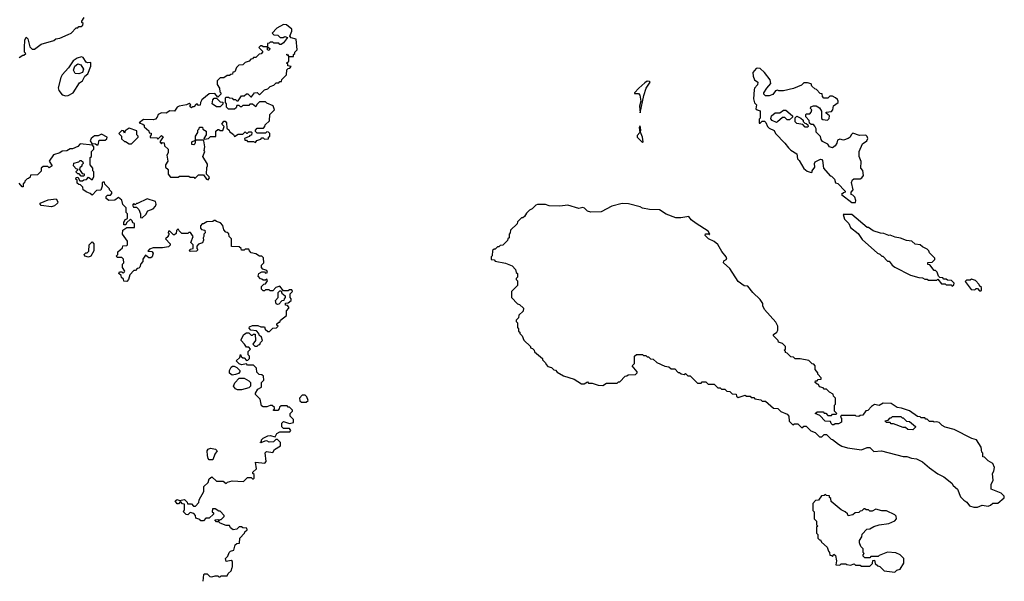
# Model space of a CAD drawing. Extents: x 2640764 to 2777785, y 718840 to 815082.
# Tile 136 of 148: x 2732530 to 2740760, y 800094 to 804787. Entities that reach past the tile are written whole.
import ezdxf

# ---------------------------------------------------------------- set-up
doc = ezdxf.new("R2010")
doc.units = 0

msp = doc.modelspace()

# ---------------------------------------------------------------- linework, layer by layer
at = {"layer": '0CON10XD'}
for points in [[(2732525, 804470), (2732555, 804490), (2732565, 804490), (2732580, 804505), (2732570, 804515), (2732570, 804555), (2732573.6, 804616.4), (2732585, 804640), (2732597, 804627), (2732615, 804560), (2732635, 804540), (2732655, 804540), (2732708.3, 804581.7), (2732815, 804612.5), (2732833, 804627), (2732865, 804632.5), (2732935, 804662.5), (2732960, 804675), (2733001.7, 804718.3), (2733015, 804720), (2733025, 804730), (2733045, 804730), (2733058.3, 804741.7), (2733060, 804755), (2733050, 804765), (2733050, 804775), (2733070, 804805)], [(2734105, 803450), (2734116, 803465), (2734113.3, 803475), (2734092.5, 803495), (2734093, 803553), (2734100, 803565), (2734099.3, 803579.3), (2734061.2, 803645), (2734077.5, 803685), (2734072.5, 803695), (2734077.5, 803725), (2734070, 803775), (2734065, 803780), (2734000, 803780), (2733995, 803750), (2733985, 803740), (2733970, 803745), (2733970, 803765), (2734000, 803780), (2734000, 803815), (2734020, 803845), (2734020, 803865), (2734030, 803875), (2734031.7, 803888.3), (2734058.3, 803888.3), (2734061.7, 803871.7), (2734090, 803855), (2734090, 803825), (2734070, 803795), (2734075, 803790), (2734107, 803793), (2734125, 803810), (2734168.3, 803811.7), (2734170, 803855), (2734185, 803870), (2734195, 803870), (2734205, 803860), (2734228.3, 803861.7), (2734240, 803895), (2734220, 803915), (2734235, 803940), (2734248.3, 803938.3), (2734260, 803925), (2734261.7, 803881.7), (2734280, 803865), (2734283.6, 803853.6), (2734318.3, 803828.3), (2734325, 803810), (2734355, 803830), (2734395, 803830), (2734415, 803850), (2734425, 803840), (2734435, 803840), (2734445, 803850), (2734465, 803850), (2734470, 803845), (2734468.3, 803821.7), (2734455, 803820), (2734448.3, 803811.7), (2734410, 803795), (2734411.7, 803781.7), (2734425, 803780), (2734435, 803770), (2734485, 803770), (2734500, 803760), (2734511.7, 803778.3), (2734545, 803790), (2734555, 803800), (2734565, 803800), (2734575, 803790), (2734608.3, 803791.7), (2734610, 803805), (2734620, 803815), (2734620, 803835), (2734608.3, 803848.3), (2734595, 803850), (2734585, 803840), (2734515, 803840), (2734501.7, 803851.7), (2734500, 803865), (2734515, 803880), (2734568.3, 803881.7), (2734580, 803895), (2734581.7, 803908.3), (2734618.3, 803941.7), (2734620, 803995), (2734660, 804035), (2734648.3, 804068.3), (2734595, 804090), (2734585, 804100), (2734535, 804100), (2734511.7, 804078.3), (2734505, 804060), (2734475, 804080), (2734455, 804080), (2734445, 804070), (2734395, 804070), (2734385, 804060), (2734375, 804060), (2734365, 804070), (2734345, 804070), (2734338.3, 804051.7), (2734325, 804040), (2734275, 804040), (2734260, 804055), (2734260, 804085), (2734250, 804095), (2734250, 804135), (2734255, 804140), (2734275, 804140), (2734283, 804133), (2734305, 804130), (2734315, 804120), (2734335, 804120), (2734345, 804110), (2734355, 804110), (2734385, 804150), (2734405, 804150), (2734425, 804167.5), (2734437, 804167), (2734461.7, 804141.7), (2734468.3, 804141.7), (2734493, 804177), (2734515, 804180), (2734535, 804160), (2734575, 804200), (2734605, 804210), (2734625, 804230), (2734655, 804240), (2734675, 804260), (2734695, 804260), (2734705, 804270), (2734718.3, 804271.7), (2734721.7, 804288.3), (2734760, 804325), (2734761.7, 804368.3), (2734775, 804380), (2734788.3, 804381.7), (2734800, 804395), (2734771.7, 804401.7), (2734770, 804415), (2734760, 804425), (2734780, 804440), (2734780, 804480), (2734760, 804495), (2734768.3, 804498.3), (2734780, 804480), (2734820, 804480), (2734820, 804495), (2734830, 804505), (2734830, 804515), (2734850, 804535), (2734840, 804625), (2734800, 804635), (2734788.3, 804648.3), (2734805, 804690), (2734805, 804707.5), (2734760, 804745), (2734735, 804747.5), (2734680, 804715), (2734640, 804675), (2734655, 804660), (2734688.3, 804658.3), (2734708.3, 804638.3), (2734731.7, 804638.3), (2734745, 804647.5), (2734768.3, 804638.3), (2734736.4, 804593.6), (2734715, 804580), (2734705, 804580), (2734695, 804590), (2734655, 804590), (2734645, 804600), (2734625, 804600), (2734615, 804590), (2734601.7, 804588.3), (2734600, 804560), (2734620, 804545), (2734615, 804530), (2734600, 804535), (2734600, 804560), (2734565, 804560), (2734555, 804570), (2734541.7, 804568.3), (2734530, 804555), (2734560, 804525), (2734560, 804515), (2734548.3, 804501.7), (2734531.7, 804498.3), (2734505, 804470), (2734485, 804470), (2734475, 804460), (2734461.7, 804458.3), (2734448.3, 804441.7), (2734415, 804430), (2734395, 804410), (2734361.7, 804408.3), (2734341.7, 804388.3), (2734328.3, 804351.7), (2734311.7, 804348.3), (2734308.3, 804331.7), (2734295, 804330), (2734285, 804320), (2734265, 804320), (2734235, 804300), (2734205, 804300), (2734180, 804275), (2734180, 804245), (2734200, 804215), (2734203, 804183), (2734210, 804175), (2734210, 804165), (2734185, 804140), (2734161.7, 804171.7), (2734115, 804166.7), (2734053.6, 804116.4), (2734040, 804095), (2734038.3, 804071.7), (2734025, 804070), (2734015, 804080), (2734005, 804080), (2733985, 804060), (2733975, 804060), (2733965, 804050), (2733955, 804060), (2733953, 804067), (2733960, 804075), (2733946.7, 804086.7), (2733924.1, 804075.9), (2733864.2, 804065.8), (2733846.7, 804055), (2733825, 804022.5), (2733785, 804026.7), (2733753, 804007), (2733715, 804010), (2733686.7, 803995), (2733678.3, 803971.7), (2733663.9, 803956.1), (2733645, 803951.2), (2733565, 803952.5), (2733530, 803925), (2733560, 803915), (2733570, 803905), (2733571.7, 803891.7), (2733608.3, 803858.3), (2733611.7, 803841.7), (2733628.3, 803838.3), (2733630, 803825), (2733620, 803815), (2733621.7, 803801.7), (2733675, 803800), (2733685, 803790), (2733715, 803820), (2733728.3, 803808.3), (2733700, 803765), (2733715, 803750), (2733725, 803760), (2733738.3, 803758.3), (2733741.7, 803731.7), (2733770, 803705), (2733770, 803675), (2733760, 803655), (2733767.5, 803605), (2733750, 803575), (2733750, 803555), (2733770, 803535), (2733770, 803495), (2733791.7, 803471.7), (2733855, 803470), (2733865, 803480), (2733945, 803480), (2733955, 803470), (2733985, 803470), (2733995, 803460), (2734025, 803490), (2734065, 803490), (2734092.5, 803455), (2734105, 803450)], [(2732915, 804150), (2732935, 804153.8), (2732976.7, 804175), (2733030.7, 804259.3), (2733056, 804275), (2733075, 804313.8), (2733099.2, 804335), (2733125, 804400), (2733125, 804430), (2733097, 804427), (2733085, 804432.5), (2733060, 804470), (2733046.7, 804476.7), (2733010, 804465), (2732977, 804443), (2732937.5, 804385), (2732884.2, 804325.8), (2732873.8, 804305), (2732852.3, 804217.7), (2732856.2, 804195), (2732885, 804158.8), (2732915, 804150)], [(2733025, 804334.2), (2732995, 804336.2), (2732980, 804365), (2732991.2, 804398.8), (2733015, 804418.8), (2733040.8, 804410.8), (2733064, 804375), (2733054, 804345), (2733025, 804334.2)], [(2739515, 803260), (2739520, 803275), (2739510, 803305), (2739495, 803320), (2739480, 803325), (2739480, 803345), (2739497.5, 803365), (2739482.5, 803427.5), (2739491.7, 803448.3), (2739503, 803457), (2739555, 803457.5), (2739570, 803465), (2739582.5, 803485), (2739577, 803527), (2739560, 803545), (2739563, 803603), (2739547.5, 803645), (2739547.5, 803685), (2739575, 803750), (2739610, 803775), (2739620, 803795), (2739615, 803810), (2739601.7, 803821.7), (2739548.3, 803818.3), (2739495, 803840), (2739480, 803825), (2739472.5, 803805), (2739456, 803794), (2739415, 803780), (2739385, 803787.5), (2739365, 803780), (2739360, 803755), (2739345, 803732.5), (2739325, 803717.5), (2739300, 803725), (2739286.1, 803746.1), (2739240, 803770), (2739230, 803785), (2739225, 803810), (2739188.3, 803848.3), (2739187.5, 803875), (2739177, 803897), (2739165, 803910), (2739145, 803910), (2739131.7, 803921.7), (2739130, 803945), (2739100, 803975), (2739100, 803995), (2739105, 804000), (2739135, 804000), (2739147, 804013), (2739150, 804035), (2739140, 804045), (2739141.7, 804058.3), (2739165, 804067.5), (2739187, 804067), (2739215, 804050), (2739231.7, 804021.7), (2739231.7, 803961.7), (2739243, 803953), (2739281.7, 803948.3), (2739295, 803960), (2739297.5, 803985), (2739270, 804005), (2739270, 804015), (2739315, 804020), (2739327.5, 804035), (2739333, 804067), (2739370, 804095), (2739370, 804105), (2739365, 804120), (2739350, 804135), (2739325, 804147.5), (2739302.5, 804147.5), (2739285, 804130), (2739251.7, 804131.7), (2739240, 804145), (2739238.3, 804168.3), (2739221.7, 804171.7), (2739190, 804205), (2739175, 804210), (2739151.7, 804231.7), (2739145, 804250), (2739115, 804260), (2739085, 804260), (2739065, 804240), (2738997, 804213), (2738915, 804193.3), (2738875, 804192.5), (2738865, 804197.5), (2738848.3, 804191.7), (2738825, 804162.5), (2738795, 804150), (2738765, 804150), (2738750, 804165), (2738750, 804175), (2738773.9, 804216.1), (2738807.5, 804255), (2738802.5, 804285), (2738755, 804346.7), (2738718.3, 804378.3), (2738695, 804382.5), (2738685, 804380), (2738657.5, 804345), (2738660, 804315), (2738672.5, 804285), (2738700, 804265), (2738696.7, 804243.3), (2738672.5, 804215), (2738668.3, 804201.7), (2738663.3, 804125), (2738673, 804093), (2738687.5, 804075), (2738683, 804043), (2738695, 804032.5), (2738720, 804025), (2738720, 803965), (2738710, 803955), (2738711.7, 803921.7), (2738718.3, 803921.7), (2738735, 803940), (2738755, 803940), (2738767, 803927), (2738780, 803895), (2738795, 803880), (2738835, 803860), (2738847.5, 803835), (2738926.4, 803756.4), (2738957.5, 803715), (2738975, 803697.5), (2739026.4, 803666.4), (2739030, 803625), (2739045, 803610), (2739083.9, 803543.9), (2739111.7, 803521.7), (2739145, 803510), (2739155, 803512.5), (2739153.3, 803525), (2739175.8, 803554.2), (2739173.8, 803585), (2739180, 803600), (2739225, 803622.5), (2739235, 803620), (2739241.7, 803611.7), (2739247.5, 803545), (2739305, 803482.5), (2739315, 803480), (2739340, 803455), (2739350, 803425), (2739368.3, 803418.3), (2739430, 803355), (2739430, 803345), (2739415, 803340), (2739400, 803325), (2739485, 803260), (2739515, 803260)], [(2737715, 804010), (2737745.7, 804154.3), (2737766.1, 804213.9), (2737800, 804265), (2737795, 804270), (2737775, 804272.5), (2737755, 804260), (2737703.8, 804215), (2737670, 804175), (2737670, 804170), (2737701.7, 804171.7), (2737713.3, 804155), (2737721.2, 804105), (2737710, 804065), (2737715, 804010)], [(2734205, 804060), (2734175, 804060), (2734140, 804085), (2734143, 804117), (2734155, 804130), (2734175, 804130), (2734205, 804100), (2734228.3, 804098.3), (2734228.3, 804081.7), (2734205, 804060)], [(2738855, 803927.5), (2738820, 803945), (2738808.3, 803958.3), (2738815, 803982.5), (2738845, 804007.5), (2738885, 804010), (2738915, 804030), (2738935, 804030), (2738990, 803985), (2738988.3, 803971.7), (2738965, 803950), (2738945, 803950), (2738925, 803970), (2738905, 803970), (2738865, 803932.5), (2738855, 803927.5)], [(2739115, 803890), (2739095, 803890), (2739075, 803910), (2739025, 803920), (2739013, 803933), (2739011.7, 803968.3), (2739025, 803980), (2739060, 803965), (2739078.3, 803948.3), (2739080, 803935), (2739091.7, 803921.7), (2739105, 803920), (2739118.3, 803908.3), (2739120, 803895), (2739115, 803890)], [(2733185, 803740), (2733195, 803780), (2733245, 803780), (2733258.3, 803791.7), (2733260, 803805), (2733215, 803831.2), (2733185, 803817.5), (2733155, 803817.5), (2733127.5, 803795), (2733120, 803775), (2733131.7, 803751.7), (2733165, 803750), (2733175, 803740), (2733185, 803740)], [(2733465, 803750), (2733520, 803805), (2733520, 803815), (2733510, 803825), (2733508.3, 803858.3), (2733445, 803880), (2733411.7, 803858.3), (2733405, 803840), (2733398.3, 803858.3), (2733385, 803860), (2733360, 803835), (2733380, 803815), (2733381.7, 803791.7), (2733405, 803770), (2733415, 803770), (2733445, 803750), (2733465, 803750)], [(2737735, 803760), (2737740, 803765), (2737735.8, 803805), (2737718.3, 803848.3), (2737722.5, 803865), (2737715, 803900), (2737707.5, 803885), (2737712.5, 803845), (2737691.2, 803818.8), (2737691.2, 803805), (2737735, 803760)], [(2733405, 802680), (2733410, 802685), (2733390, 802715), (2733390, 802745), (2733400, 802755), (2733397, 802787), (2733385, 802800), (2733345, 802800), (2733340, 802815), (2733350, 802825), (2733351.7, 802848.3), (2733388.3, 802881.7), (2733391.7, 802898.3), (2733425, 802900), (2733430, 802905), (2733430, 802935), (2733390, 802995), (2733391.7, 803028.3), (2733425, 803050), (2733488.3, 803051.7), (2733490, 803085), (2733475, 803090), (2733470, 803105), (2733455, 803120), (2733421.7, 803088.3), (2733418.3, 803071.7), (2733401.7, 803071.7), (2733400, 803095), (2733410, 803105), (2733410, 803115), (2733430, 803125), (2733430, 803165), (2733420, 803175), (2733420, 803215), (2733391.7, 803241.7), (2733385, 803280), (2733355, 803300), (2733325, 803280), (2733275, 803277.5), (2733253.6, 803293.6), (2733251.7, 803308.3), (2733265, 803320), (2733288.3, 803321.7), (2733300, 803335), (2733300, 803345), (2733280, 803365), (2733280, 803375), (2733241.7, 803411.7), (2733238.3, 803428.3), (2733225, 803430), (2733220, 803425), (2733220, 803395), (2733208.3, 803361.7), (2733171.7, 803358.3), (2733135, 803320), (2733120, 803335), (2733090, 803345), (2733060, 803365), (2733057, 803387), (2733038.3, 803408.3), (2733025, 803410), (2733011.7, 803421.7), (2733010, 803445), (2733000, 803455), (2733001.7, 803468.3), (2733015, 803470), (2733031.7, 803441.7), (2733055, 803440), (2733065, 803450), (2733088.3, 803451.7), (2733105, 803470), (2733135, 803450), (2733150, 803475), (2733150, 803515), (2733140, 803525), (2733140, 803545), (2733120, 803575), (2733120, 803635), (2733130, 803645), (2733130, 803685), (2733150, 803705), (2733150, 803725), (2733138.3, 803738.3), (2733035, 803750), (2733015, 803727.5), (2732971.7, 803708.3), (2732953, 803707), (2732925, 803692.5), (2732885, 803687.5), (2732866.4, 803673.6), (2732811.7, 803658.3), (2732777.5, 803605), (2732802.5, 803565), (2732775, 803550), (2732765, 803560), (2732725, 803560), (2732710, 803545), (2732708.3, 803521.7), (2732678.3, 803491.7), (2732621.7, 803488.3), (2732618.3, 803471.7), (2732605, 803460), (2732591.7, 803458.3), (2732571.7, 803438.3), (2732570, 803425), (2732560, 803415), (2732558.3, 803391.7), (2732551.7, 803391.7), (2732525, 803420)], [(2733065, 803480), (2733045, 803480), (2733028.3, 803498.3), (2733015, 803500), (2733001.7, 803511.7), (2733001.7, 803518.3), (2733020, 803535), (2733001.7, 803541.7), (2732980, 803565), (2732981.7, 803588.3), (2733025, 803600), (2733035, 803610), (2733045, 803610), (2733058.3, 803598.3), (2733060, 803585), (2733050, 803575), (2733048.3, 803561.7), (2733031.7, 803548.3), (2733030, 803535), (2733051.7, 803501.7), (2733068.3, 803498.3), (2733070, 803485), (2733065, 803480)], [(2732795, 803224), (2732710, 803235), (2732700, 803245), (2732700, 803255), (2732767.7, 803282.3), (2732835, 803290), (2732848, 803265), (2732847.1, 803252.9), (2732819.7, 803230.3), (2732795, 803224)], [(2733555, 803130), (2733585, 803160), (2733600.7, 803189.3), (2733645, 803207.5), (2733665, 803230), (2733670, 803245), (2733665, 803267.5), (2733595, 803290), (2733515, 803250), (2733505, 803250), (2733495, 803240), (2733485, 803250), (2733471.7, 803238.3), (2733481.7, 803221.7), (2733505, 803220), (2733525, 803200), (2733540, 803165), (2733540, 803135), (2733555, 803130)], [(2740535, 800712.5), (2740575, 800730), (2740625, 800722.5), (2740645, 800730), (2740663, 800747), (2740705, 800747.5), (2740758.3, 800791.7), (2740760, 800805), (2740735, 800830), (2740650, 800865), (2740650, 800905), (2740667.5, 800935), (2740662.5, 800995), (2740672.5, 801015), (2740676.7, 801045), (2740665, 801077.5), (2740625, 801100), (2740595, 801130), (2740580, 801135), (2740580, 801165), (2740573, 801173), (2740567.5, 801215), (2740527.5, 801275), (2740488.3, 801288.3), (2740341.7, 801361.7), (2740265, 801382.5), (2740240, 801395), (2740215, 801420), (2740195, 801427.5), (2740175, 801422.5), (2740165, 801430), (2740135, 801430), (2740115, 801450), (2740105, 801450), (2740095, 801460), (2740065, 801460), (2740057.5, 801467.5), (2740035, 801470), (2739967, 801517), (2739901.7, 801541.7), (2739865, 801547.5), (2739815, 801580), (2739748.3, 801581.7), (2739715, 801562.5), (2739675, 801570), (2739650, 801555), (2739618.3, 801521.7), (2739601.7, 801518.3), (2739578.3, 801481.7), (2739555, 801480), (2739545, 801470), (2739523, 801473), (2739515, 801480), (2739395, 801480), (2739390, 801465), (2739400, 801455), (2739400, 801425), (2739375, 801410), (2739345, 801410), (2739335, 801400), (2739325, 801400), (2739311.7, 801411.7), (2739308.3, 801428.3), (2739261.7, 801431.7), (2739218.3, 801478.3), (2739180, 801495), (2739195, 801510), (2739245, 801510), (2739255, 801500), (2739268.3, 801498.3), (2739285, 801480), (2739315, 801480), (2739325, 801490), (2739355, 801490), (2739360, 801495), (2739340, 801515), (2739340, 801565), (2739350, 801575), (2739350, 801625), (2739331.7, 801641.7), (2739328.3, 801658.3), (2739300, 801675), (2739275, 801700), (2739255, 801700), (2739245, 801710), (2739215, 801720), (2739208.3, 801738.3), (2739195, 801740), (2739180, 801755), (2739181.7, 801768.3), (2739195, 801770), (2739205, 801780), (2739228.3, 801781.7), (2739230, 801795), (2739200, 801825), (2739200, 801835), (2739180, 801865), (2739180, 801895), (2739168.3, 801908.3), (2739155, 801910), (2739125, 801940), (2739055, 801952.5), (2739013, 801953), (2738997, 801967), (2738975, 801970), (2738945, 802000), (2738930, 802005), (2738930, 802015), (2738920, 802025), (2738930, 802035), (2738930, 802055), (2738905, 802080), (2738871.7, 802091.7), (2738870, 802105), (2738830, 802145), (2738830, 802155), (2738857.5, 802175), (2738866.4, 802193.6), (2738866.2, 802225), (2738850.5, 802260.5), (2738756.7, 802365), (2738742.5, 802395), (2738742.5, 802415), (2738719.5, 802449.5), (2738657, 802507), (2738615, 802560), (2738585, 802562.5), (2738535, 802600), (2738465, 802707.5), (2738412.5, 802755), (2738417, 802773), (2738440, 802785), (2738436, 802805), (2738399.5, 802849.5), (2738365, 802908.8), (2738335, 802933.3), (2738287.5, 802955), (2738265, 802977.5), (2738260, 802985), (2738263.3, 802996.7), (2738287.5, 802997.5), (2738295, 802990), (2738300, 802995), (2738285, 803018.8), (2738183.6, 803083.6), (2738142.5, 803115), (2738121.7, 803141.7), (2738055, 803130), (2738015, 803132.5), (2737933, 803163), (2737877, 803197), (2737795, 803200), (2737735, 803212.5), (2737715, 803222.5), (2737618.3, 803248.3), (2737565, 803250), (2737480.5, 803229.5), (2737389.3, 803180.7), (2737305, 803177.5), (2737275, 803187.5), (2737250.7, 803210.7), (2737236.4, 803216.4), (2737205, 803210), (2737113, 803237), (2737045, 803227.5), (2736955, 803232.5), (2736925, 803242.5), (2736858.3, 803241.7), (2736845, 803237.5), (2736813, 803207), (2736790, 803195), (2736765, 803170), (2736748.3, 803141.7), (2736735, 803130), (2736725, 803130), (2736691.7, 803098.3), (2736688.3, 803081.7), (2736631.7, 803028.3), (2736630, 803005), (2736620, 802995), (2736620, 802965), (2736610, 802955), (2736608.3, 802941.7), (2736568.3, 802901.7), (2736545, 802900), (2736535, 802890), (2736525, 802890), (2736505, 802870), (2736495, 802870), (2736481.7, 802858.3), (2736480, 802815), (2736470, 802805), (2736471.7, 802781.7), (2736495, 802780), (2736505, 802770), (2736591.7, 802751.7), (2736645, 802730), (2736675, 802700), (2736680, 802675), (2736690, 802665), (2736690, 802635), (2736680, 802625), (2736680, 802615), (2736690, 802605), (2736690, 802565), (2736640, 802515), (2736640, 802465), (2736691.7, 802411.7), (2736708.3, 802408.3), (2736740, 802375), (2736738.3, 802351.7), (2736701.7, 802318.3), (2736700, 802295), (2736680, 802275), (2736680, 802265), (2736690, 802255), (2736690, 802215), (2736700, 802205), (2736700, 802185), (2736710, 802175), (2736710, 802165), (2736730, 802145), (2736745, 802110), (2736800, 802055), (2736800, 802045), (2736815, 802040), (2736830, 802025), (2736831.7, 802011.7), (2736900, 801955), (2736900, 801945), (2736925, 801920), (2736930, 801905), (2736945, 801890), (2736975, 801880), (2736995, 801860), (2737008.3, 801858.3), (2737021.7, 801841.7), (2737075, 801810), (2737165, 801782.5), (2737225, 801743.3), (2737247, 801743), (2737275, 801760), (2737285, 801750), (2737315, 801750), (2737365, 801732.5), (2737405, 801730), (2737435, 801750), (2737525, 801750), (2737535, 801760), (2737545, 801760), (2737591.7, 801808.3), (2737605, 801810), (2737615, 801820), (2737677, 801823), (2737690, 801835), (2737690, 801845), (2737650, 801895), (2737670, 801915), (2737670, 801975), (2737685, 801990), (2737735, 801990), (2737745, 801980), (2737765, 801980), (2737775, 801970), (2737785, 801970), (2737803, 801953), (2737825, 801950), (2737855, 801922.5), (2737923, 801893), (2737957, 801887), (2737975, 801870), (2738005, 801870), (2738035, 801840), (2738045, 801840), (2738058.3, 801828.3), (2738085, 801822.5), (2738095, 801830), (2738115, 801810), (2738135, 801810), (2738195, 801750), (2738225, 801750), (2738235, 801760), (2738265, 801760), (2738285, 801740), (2738335, 801740), (2738365, 801710), (2738385, 801710), (2738395, 801700), (2738425, 801700), (2738441.7, 801681.7), (2738465, 801680), (2738485, 801660), (2738518.3, 801658.3), (2738521.7, 801641.7), (2738535, 801630), (2738595, 801650), (2738605, 801640), (2738635, 801640), (2738645, 801630), (2738665, 801630), (2738675, 801620), (2738725, 801610), (2738735, 801600), (2738765, 801600), (2738831.7, 801541.7), (2738867, 801537), (2738891.7, 801511.7), (2738945, 801490), (2738960, 801475), (2738961.7, 801431.7), (2738991.7, 801401.7), (2739005, 801410), (2739035, 801410), (2739065, 801380), (2739075, 801380), (2739085, 801390), (2739105, 801390), (2739141.7, 801351.7), (2739178.3, 801338.3), (2739215, 801300), (2739235, 801300), (2739255, 801320), (2739275, 801320), (2739311.7, 801281.7), (2739325, 801280), (2739375, 801240), (2739403, 801223), (2739448.3, 801208.3), (2739565, 801193.3), (2739615, 801213.3), (2739635, 801213.3), (2739653.3, 801195), (2739668.3, 801178.3), (2739733.6, 801183.6), (2739915, 801137.5), (2739945, 801137.5), (2739985, 801122.5), (2740026.4, 801116.4), (2740075, 801092.5), (2740135, 801042.5), (2740205, 800992.5), (2740255, 800967.5), (2740320, 800915), (2740333.6, 800893.6), (2740367.5, 800865), (2740395, 800800), (2740420.7, 800770.7), (2740446.4, 800756.4), (2740470, 800725), (2740505, 800712.5), (2740535, 800712.5)], [(2734063.6, 800093.6), (2734068.3, 800151.7), (2734075, 800157.5), (2734096.4, 800156.4), (2734120, 800135), (2734135, 800130), (2734165, 800140), (2734185, 800140), (2734195, 800130), (2734205, 800130), (2734215, 800140), (2734265, 800140), (2734271.7, 800158.3), (2734298.3, 800181.7), (2734305, 800210), (2734310, 800215), (2734308.3, 800258.3), (2734297.5, 800267.5), (2734255, 800260), (2734250, 800285), (2734270, 800305), (2734280, 800335), (2734293.3, 800346.7), (2734320, 800355), (2734331.7, 800398.3), (2734345, 800410), (2734368.3, 800411.7), (2734370, 800455), (2734410, 800495), (2734411.7, 800508.3), (2734430, 800525), (2734428.3, 800538.3), (2734395, 800540), (2734385, 800550), (2734365, 800550), (2734345, 800530), (2734315, 800522.5), (2734291.7, 800541.7), (2734285, 800560), (2734255, 800560), (2734205, 800580), (2734195, 800590), (2734175, 800590), (2734161.7, 800608.3), (2734185, 800610), (2734195, 800600), (2734205, 800610), (2734215, 800610), (2734240, 800635), (2734240, 800645), (2734205, 800680), (2734195, 800680), (2734165, 800700), (2734141.7, 800698.3), (2734140, 800675), (2734150, 800665), (2734150, 800655), (2734115, 800620), (2734085, 800620), (2734065, 800600), (2734045, 800600), (2734035, 800610), (2734001.7, 800621.7), (2734000, 800645), (2733985, 800660), (2733955, 800670), (2733935, 800650), (2733921.7, 800651.7), (2733900, 800675), (2733907.5, 800695), (2733908.3, 800738.3), (2733891.7, 800741.7), (2733875, 800760), (2733858.3, 800741.7), (2733845, 800740), (2733830, 800765), (2733845, 800777.5), (2733865, 800770), (2733907, 800777), (2733930, 800755), (2733931.7, 800741.7), (2733965, 800740), (2733981.7, 800721.7), (2733998.3, 800721.7), (2734028.3, 800751.7), (2734030, 800775), (2734070, 800845), (2734070, 800885), (2734105, 800920), (2734115, 800950), (2734135, 800967.5), (2734175, 800930), (2734231.7, 800931.7), (2734255, 800910), (2734268.3, 800921.7), (2734305, 800932.5), (2734401.7, 800928.3), (2734435, 800960), (2734465, 800960), (2734475, 800950), (2734485, 800950), (2734490, 800955), (2734490, 800985), (2734480, 800995), (2734480, 801005), (2734510, 801035), (2734501.7, 801088.3), (2734578.3, 801081.7), (2734590, 801095), (2734582.5, 801167.5), (2734591.7, 801178.3), (2734645, 801170), (2734660, 801195), (2734710, 801225), (2734710, 801255), (2734685, 801280), (2734671.7, 801278.3), (2734651.7, 801258.3), (2734615, 801257.5), (2734595, 801267.5), (2734580, 801265), (2734545, 801250), (2734540, 801255), (2734550, 801265), (2734550, 801275), (2734565, 801290), (2734605, 801310), (2734625, 801312.5), (2734665, 801300), (2734680.7, 801329.3), (2734705, 801342.5), (2734788.3, 801341.7), (2734797.5, 801355), (2734785, 801370), (2734735, 801370), (2734720, 801385), (2734720, 801415), (2734735, 801430), (2734785, 801412.5), (2734818.3, 801421.7), (2734820, 801445), (2734790, 801475), (2734790, 801495), (2734810, 801515), (2734810, 801525), (2734785, 801550), (2734775, 801550), (2734765, 801560), (2734715, 801560), (2734701.7, 801548.3), (2734700, 801535), (2734688.3, 801521.7), (2734655, 801520), (2734650, 801525), (2734660, 801535), (2734660, 801545), (2734641.7, 801561.7), (2734625, 801562.5), (2734595, 801552.5), (2734565, 801552.5), (2734550.7, 801560.7), (2734540, 801615), (2734500, 801655), (2734500, 801665), (2734521.7, 801698.3), (2734550, 801715), (2734550, 801755), (2734570, 801775), (2734568.3, 801808.3), (2734555, 801820), (2734531.7, 801821.7), (2734511.7, 801841.7), (2734510, 801875), (2734485, 801900), (2734435, 801900), (2734425, 801910), (2734385, 801902.5), (2734365, 801910), (2734340, 801935), (2734370, 801965), (2734375, 801990), (2734381.7, 801971.7), (2734395, 801960), (2734405, 801960), (2734425, 801940), (2734438.3, 801941.7), (2734450, 801955), (2734450, 801975), (2734440, 801985), (2734440, 802015), (2734460, 802035), (2734445, 802050), (2734425, 802050), (2734410, 802075), (2734380, 802105), (2734380, 802115), (2734403.3, 802156.7), (2734425, 802170), (2734445, 802170), (2734465, 802150), (2734475, 802150), (2734485, 802160), (2734498.3, 802158.3), (2734500, 802105), (2734480, 802075), (2734495, 802060), (2734515, 802060), (2734525, 802070), (2734538.3, 802071.7), (2734541.7, 802088.3), (2734560, 802105), (2734550, 802135), (2734531.7, 802151.7), (2734530, 802165), (2734508.3, 802188.3), (2734461.7, 802191.7), (2734448.3, 802208.3), (2734450.7, 802219.3), (2734475, 802232.5), (2734521.7, 802231.7), (2734545, 802220), (2734575, 802220), (2734581.7, 802201.7), (2734605, 802180), (2734618.3, 802181.7), (2734645, 802210), (2734677, 802213), (2734690, 802225), (2734680, 802235), (2734680, 802245), (2734695, 802260), (2734705, 802260), (2734710, 802275), (2734760, 802315), (2734760, 802355), (2734780, 802375), (2734780, 802385), (2734768.3, 802398.3), (2734751.7, 802401.7), (2734751.7, 802418.3), (2734775, 802420), (2734798.3, 802441.7), (2734800, 802455), (2734790, 802465), (2734790, 802495), (2734810, 802515), (2734805, 802530), (2734785, 802530), (2734775, 802520), (2734735, 802520), (2734705, 802560), (2734671.7, 802548.3), (2734645, 802520), (2734625, 802520), (2734615, 802530), (2734585, 802530), (2734575, 802520), (2734565, 802520), (2734550, 802535), (2734551.7, 802558.3), (2734571.7, 802578.3), (2734585, 802580), (2734600, 802605), (2734595, 802620), (2734585, 802610), (2734565, 802610), (2734555, 802620), (2734541.7, 802621.7), (2734522.5, 802645), (2734530, 802665), (2734555, 802680), (2734575, 802680), (2734585, 802670), (2734600, 802675), (2734595, 802690), (2734561.7, 802701.7), (2734550, 802715), (2734550, 802735), (2734570, 802755), (2734568.3, 802798.3), (2734555, 802810), (2734535, 802810), (2734505, 802830), (2734465, 802840), (2734450, 802855), (2734445, 802870), (2734415, 802870), (2734405, 802860), (2734385, 802860), (2734380, 802875), (2734365, 802890), (2734301.7, 802891.7), (2734300, 802955), (2734280, 802975), (2734278.3, 802998.3), (2734265, 803010), (2734251.7, 803011.7), (2734235, 803030), (2734227, 803067), (2734208.3, 803088.3), (2734175, 803100), (2734165, 803110), (2734155, 803110), (2734145, 803100), (2734093, 803097), (2734065, 803080), (2734055, 803080), (2734040, 803065), (2734040, 803045), (2734050, 803035), (2734078.3, 803028.3), (2734080, 803005), (2734070, 802995), (2734070, 802975), (2734062.5, 802965), (2734067.5, 802945), (2734056.7, 802923.3), (2734025, 802910), (2734010, 802895), (2734010, 802875), (2734020, 802865), (2734008.3, 802851.7), (2733955, 802850), (2733950, 802855), (2733955, 802870), (2733980, 802875), (2733980, 802905), (2733960, 802925), (2733980, 802975), (2733958.3, 803008.3), (2733945, 803010), (2733935, 803000), (2733885, 803000), (2733861.7, 803021.7), (2733855, 803040), (2733840, 803025), (2733838.3, 803001.7), (2733825, 802990), (2733815, 802990), (2733785, 803020), (2733775, 803020), (2733770, 803005), (2733780, 802995), (2733770, 802985), (2733770, 802975), (2733750, 802955), (2733787.5, 802915), (2733787, 802903), (2733775, 802890), (2733725, 802880), (2733645, 802880), (2733615, 802870), (2733601.7, 802851.7), (2733635, 802850), (2733647, 802837), (2733637.5, 802805), (2733625, 802797.5), (2733608.3, 802798.3), (2733581.7, 802818.3), (2733560, 802785), (2733560, 802765), (2733543, 802747), (2733535, 802720), (2733525, 802710), (2733511.7, 802708.3), (2733498.3, 802691.7), (2733485, 802690), (2733450, 802655), (2733440, 802615), (2733425, 802600), (2733401.7, 802601.7), (2733398.3, 802618.3), (2733381.7, 802631.7), (2733378.3, 802648.3), (2733360, 802665), (2733365, 802680), (2733385, 802680), (2733395, 802670), (2733405, 802680)], [(2740325, 802560), (2740338.3, 802571.7), (2740340, 802585), (2740318.3, 802608.3), (2740285, 802610), (2740275, 802620), (2740255, 802620), (2740245, 802630), (2740221.7, 802631.7), (2740210, 802645), (2740198.3, 802678.3), (2740185, 802690), (2740175, 802690), (2740138.3, 802738.3), (2740121.7, 802741.7), (2740121.7, 802758.3), (2740158.3, 802761.7), (2740178.3, 802781.7), (2740180, 802795), (2740135, 802840), (2740130, 802855), (2740115, 802870), (2740075, 802890), (2740057, 802907), (2740015, 802910), (2739987, 802937), (2739943, 802943), (2739891.7, 802961.7), (2739848.3, 802968.3), (2739807, 802987), (2739795, 802982.5), (2739751.7, 803001.7), (2739725, 803002.5), (2739665, 803022.5), (2739625, 803050), (2739615, 803050), (2739485, 803160), (2739411.7, 803158.3), (2739425, 803120), (2739460, 803085), (2739475, 803050), (2739539.3, 802999.3), (2739570.7, 802950.7), (2739700, 802835), (2739718.3, 802828.3), (2739735, 802810), (2739745, 802810), (2739785, 802770), (2739798.3, 802768.3), (2739822.5, 802735), (2739845, 802720), (2739975, 802653.3), (2740045, 802632.5), (2740075, 802630), (2740095, 802620), (2740115, 802620), (2740125, 802610), (2740195, 802610), (2740205, 802620), (2740235, 802580), (2740265, 802580), (2740275, 802570), (2740315, 802570), (2740325, 802560)], [(2733105, 802802.5), (2733075, 802810), (2733070, 802825), (2733081.7, 802838.3), (2733095, 802840), (2733108.3, 802851.7), (2733110, 802905), (2733135, 802930), (2733150, 802915), (2733150, 802855), (2733125, 802810), (2733105, 802802.5)], [(2740565, 802520), (2740570, 802525), (2740568.3, 802548.3), (2740551.7, 802561.7), (2740550, 802575), (2740518.3, 802608.3), (2740485, 802620), (2740475, 802610), (2740445, 802610), (2740431.7, 802598.3), (2740481.7, 802531.7), (2740515, 802530), (2740525, 802540), (2740535, 802540), (2740551.7, 802521.7), (2740565, 802520)], [(2734685, 802407.5), (2734673.6, 802413.6), (2734668.3, 802441.7), (2734690, 802465), (2734691.7, 802508.3), (2734705, 802520), (2734715, 802520), (2734721.7, 802501.7), (2734748.3, 802478.3), (2734750, 802465), (2734740, 802455), (2734738.3, 802441.7), (2734721.7, 802438.3), (2734695, 802410), (2734685, 802407.5)], [(2734305, 801817.5), (2734283, 801833), (2734282.5, 801855), (2734297, 801883), (2734308.3, 801891.7), (2734321.7, 801891.7), (2734345, 801880), (2734370, 801855), (2734370, 801845), (2734358.3, 801831.7), (2734335, 801822.5), (2734305, 801817.5)], [(2734385, 801692.5), (2734350, 801695), (2734333.6, 801703.6), (2734317.5, 801725), (2734327, 801753), (2734365, 801790), (2734405, 801790), (2734445, 801770), (2734460, 801755), (2734460, 801725), (2734445, 801710), (2734385, 801692.5)], [(2734925, 801590), (2734940, 801605), (2734930, 801635), (2734915, 801650), (2734891.7, 801648.3), (2734870, 801625), (2734871.7, 801601.7), (2734885, 801590), (2734925, 801590)], [(2739995, 801360), (2739955, 801362.5), (2739935, 801380), (2739915, 801380), (2739835, 801410), (2739815, 801410), (2739805, 801420), (2739775, 801420), (2739760, 801435), (2739788.3, 801441.7), (2739805, 801460), (2739815, 801460), (2739825, 801470), (2739895, 801470), (2739905, 801460), (2739915, 801460), (2739941.7, 801431.7), (2739968.3, 801428.3), (2740018.3, 801388.3), (2740018.3, 801381.7), (2739995, 801360)], [(2734145, 801110), (2734115, 801110), (2734105, 801120), (2734098.8, 801145), (2734096.7, 801185), (2734105, 801197.5), (2734123.6, 801206.4), (2734167, 801197), (2734180, 801185), (2734160, 801155), (2734145, 801110)], [(2739845, 800170), (2739863, 800187), (2739890, 800195), (2739920, 800245), (2739920, 800285), (2739890, 800315), (2739853, 800333), (2739785, 800337.5), (2739715, 800310), (2739705, 800300), (2739645, 800300), (2739635, 800290), (2739595, 800290), (2739580, 800305), (2739580, 800315), (2739590, 800325), (2739580, 800335), (2739580, 800365), (2739560, 800385), (2739550, 800415), (2739550, 800435), (2739570, 800465), (2739573, 800487), (2739611.7, 800528.3), (2739637, 800533), (2739668.3, 800551.7), (2739713, 800567), (2739795, 800577.5), (2739845, 800600), (2739860, 800615), (2739857, 800637), (2739845, 800650), (2739775, 800682.5), (2739735, 800683.3), (2739685, 800697.5), (2739655, 800680), (2739635, 800680), (2739625, 800690), (2739605, 800690), (2739595, 800700), (2739585, 800700), (2739568.3, 800681.7), (2739555, 800680), (2739545, 800670), (2739513, 800667), (2739495, 800650), (2739455, 800640), (2739448.3, 800658.3), (2739430, 800675), (2739395, 800690), (2739311.7, 800761.7), (2739310, 800785), (2739300, 800795), (2739298.3, 800808.3), (2739275, 800810), (2739265, 800820), (2739255, 800810), (2739231.7, 800808.3), (2739208.3, 800771.7), (2739181.7, 800768.3), (2739160, 800745), (2739160, 800685), (2739170, 800675), (2739170, 800615), (2739190, 800595), (2739190, 800565), (2739200, 800555), (2739190, 800545), (2739190, 800495), (2739200, 800485), (2739200, 800455), (2739215, 800440), (2739225, 800440), (2739231.7, 800421.7), (2739278.3, 800378.3), (2739290, 800345), (2739300, 800335), (2739301.7, 800311.7), (2739315, 800310), (2739325, 800300), (2739335, 800320), (2739348.3, 800308.3), (2739357.5, 800265), (2739351.7, 800231.7), (2739385, 800230), (2739395, 800240), (2739435, 800240), (2739443, 800233), (2739475, 800227.5), (2739505, 800240), (2739515, 800230), (2739555, 800230), (2739565, 800220), (2739635, 800220), (2739658.3, 800241.7), (2739661.7, 800268.3), (2739675, 800270), (2739681.7, 800241.7), (2739701.7, 800221.7), (2739718.3, 800218.3), (2739755, 800180), (2739845, 800170)]]:
    msp.add_lwpolyline(points, dxfattribs=at)

doc.saveas('drawing.dxf')
